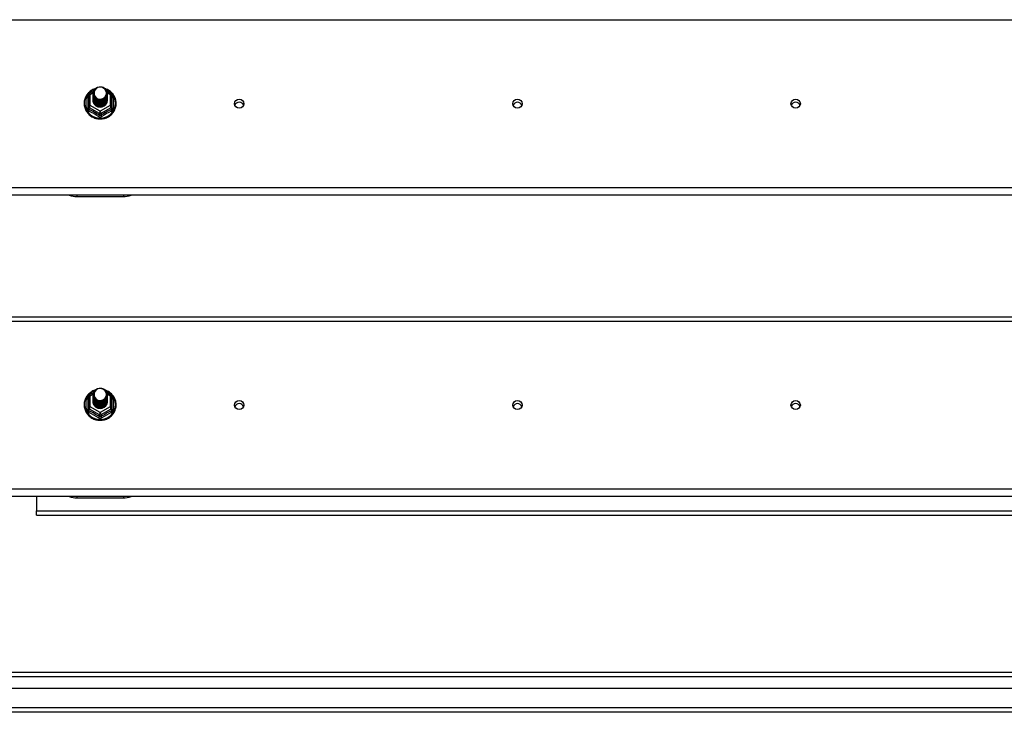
# Model space of a CAD drawing. Header units: inches. Extents: x 96 to 240, y 71 to 103.
# Tile 23 of 30: x 183 to 204, y 72 to 87. Entities that reach past the tile are written whole.
import ezdxf

# ---------------------------------------------------------------- set-up
doc = ezdxf.new("R2010")
doc.units = ezdxf.units.IN
doc.header["$MEASUREMENT"] = 0
doc.layers.add('Visible Edges(ANSI)', color=7, linetype='Continuous', lineweight=25)
doc.layers.add('Visible Tangent Edges(ANSI)', color=7, linetype='Continuous', lineweight=25)

msp = doc.modelspace()

# ---------------------------------------------------------------- linework, layer by layer
at = {"layer": 'Visible Edges(ANSI)'}
for p, q in [((184.374, 85.552), (184.464, 85.602)), ((184.749, 85.604), (184.841, 85.552)), ((184.354, 85.518), (184.354, 85.278)), ((184.454, 85.55), (184.454, 85.551)), ((184.454, 85.538), (184.454, 85.538)), ((184.454, 85.525), (184.454, 85.526)), ((184.454, 85.513), (184.454, 85.513)), ((184.454, 85.5), (184.454, 85.501)), ((184.454, 85.488), (184.454, 85.488)), ((184.454, 85.475), (184.454, 85.476)), ((184.454, 85.463), (184.454, 85.463)), ((184.454, 85.45), (184.454, 85.451)), ((184.454, 85.438), (184.454, 85.438)), ((184.454, 85.425), (184.454, 85.425)), ((184.454, 85.412), (184.454, 85.413)), ((184.761, 85.544), (184.761, 85.545)), ((184.761, 85.532), (184.761, 85.532)), ((184.761, 85.519), (184.761, 85.519)), ((184.761, 85.507), (184.761, 85.507)), ((184.761, 85.494), (184.761, 85.494)), ((184.761, 85.481), (184.761, 85.482)), ((184.761, 85.469), (184.761, 85.469)), ((184.761, 85.456), (184.761, 85.457)), ((184.761, 85.444), (184.761, 85.444)), ((184.761, 85.431), (184.761, 85.432)), ((184.761, 85.419), (184.761, 85.419)), ((184.862, 85.278), (184.862, 85.518)), ((184.354, 85.278), (184.354, 85.233)), ((184.589, 85.264), (184.588, 85.257)), ((184.862, 85.233), (184.862, 85.278)), ((238.608, 83.358), (168.974, 83.358)), ((184.108, 83.329), (185.108, 83.329)), ((168.974, 80.734), (238.608, 80.734)), ((184.354, 79.018), (184.354, 78.778)), ((184.374, 79.052), (184.464, 79.102)), ((184.454, 79.05), (184.454, 79.051)), ((184.454, 79.038), (184.454, 79.038)), ((184.454, 79.025), (184.454, 79.026)), ((184.454, 79.013), (184.454, 79.013)), ((184.454, 79), (184.454, 79.001)), ((184.749, 79.104), (184.841, 79.052)), ((184.761, 79.044), (184.761, 79.045)), ((184.761, 79.032), (184.761, 79.032)), ((184.761, 79.019), (184.761, 79.019)), ((184.761, 79.007), (184.761, 79.007)), ((184.761, 78.994), (184.761, 78.994)), ((184.862, 78.778), (184.862, 79.018)), ((184.454, 78.988), (184.454, 78.988)), ((184.454, 78.975), (184.454, 78.976)), ((184.454, 78.963), (184.454, 78.963)), ((184.454, 78.95), (184.454, 78.951)), ((184.454, 78.938), (184.454, 78.938)), ((184.454, 78.925), (184.454, 78.925)), ((184.454, 78.912), (184.454, 78.913)), ((184.761, 78.981), (184.761, 78.982)), ((184.761, 78.969), (184.761, 78.969)), ((184.761, 78.956), (184.761, 78.957)), ((184.761, 78.944), (184.761, 78.944)), ((184.761, 78.931), (184.761, 78.932)), ((184.761, 78.919), (184.761, 78.919)), ((184.354, 78.778), (184.354, 78.733)), ((184.589, 78.764), (184.588, 78.757)), ((184.862, 78.733), (184.862, 78.778)), ((238.608, 76.858), (168.974, 76.858)), ((183.233, 76.858), (183.233, 76.551)), ((184.108, 76.829), (185.108, 76.829)), ((183.233, 76.452), (183.233, 76.551)), ((183.233, 76.452), (233.983, 76.452)), ((169.005, 73.068), (239.211, 73.068)), ((239.399, 72.714), (168.816, 72.714)), ((240.009, 72.202), (168.974, 72.202))]:
    msp.add_line(p, q, dxfattribs=at)
at = {"layer": 'Visible Edges(ANSI)', "flags": 128}
for points in [[(184.496, 85.651), (184.474, 85.643), (184.452, 85.633), (184.432, 85.622), (184.412, 85.61), (184.393, 85.596), (184.375, 85.581), (184.358, 85.565), (184.342, 85.548), (184.328, 85.53), (184.315, 85.511), (184.303, 85.491), (184.292, 85.471), (184.284, 85.449), (184.276, 85.428), (184.27, 85.405), (184.266, 85.383), (184.264, 85.36), (184.263, 85.337), (184.263, 85.314), (184.265, 85.291), (184.269, 85.268), (184.275, 85.246), (184.282, 85.224), (184.29, 85.203), (184.3, 85.182), (184.312, 85.162), (184.325, 85.143), (184.339, 85.124), (184.354, 85.107), (184.371, 85.091), (184.389, 85.076), (184.407, 85.062), (184.427, 85.049), (184.448, 85.038), (184.469, 85.028), (184.491, 85.02), (184.513, 85.013), (184.536, 85.007), (184.559, 85.003), (184.583, 85.001), (184.606, 85), (184.63, 85), (184.653, 85.003), (184.677, 85.007), (184.7, 85.012), (184.722, 85.019), (184.744, 85.027), (184.765, 85.037), (184.786, 85.048), (184.806, 85.06), (184.825, 85.074), (184.842, 85.089), (184.859, 85.105), (184.875, 85.122), (184.889, 85.141), (184.902, 85.16), (184.914, 85.18), (184.924, 85.2), (184.933, 85.222), (184.94, 85.244), (184.946, 85.266), (184.95, 85.289), (184.952, 85.311), (184.953, 85.334)], [(184.475, 85.477), (184.459, 85.516), (184.454, 85.557), (184.462, 85.598), (184.482, 85.635), (184.512, 85.665), (184.55, 85.686), (184.592, 85.696), (184.636, 85.693), (184.677, 85.679), (184.713, 85.654), (184.74, 85.621), (184.757, 85.581), (184.761, 85.538), (184.753, 85.496), (184.733, 85.458), (184.703, 85.427), (184.666, 85.405), (184.623, 85.394), (184.579, 85.395), (184.538, 85.408), (184.502, 85.432), (184.475, 85.464), (184.459, 85.503), (184.454, 85.544)], [(184.492, 85.622), (184.491, 85.619), (184.489, 85.617), (184.488, 85.614), (184.487, 85.612), (184.486, 85.609), (184.485, 85.606), (184.484, 85.604), (184.483, 85.601), (184.482, 85.598), (184.482, 85.596), (184.481, 85.593), (184.48, 85.59), (184.48, 85.587), (184.479, 85.585), (184.479, 85.582), (184.479, 85.579), (184.478, 85.576), (184.478, 85.573), (184.478, 85.571), (184.478, 85.568), (184.478, 85.565), (184.478, 85.562), (184.478, 85.559), (184.478, 85.557)], [(184.494, 85.452), (184.516, 85.434), (184.543, 85.419), (184.571, 85.411), (184.601, 85.407), (184.631, 85.41), (184.66, 85.418), (184.686, 85.432), (184.71, 85.451), (184.728, 85.474), (184.742, 85.5), (184.75, 85.528), (184.752, 85.557), (184.747, 85.586), (184.736, 85.613), (184.72, 85.638), (184.699, 85.659), (184.674, 85.675), (184.645, 85.685), (184.616, 85.689), (184.586, 85.687), (184.557, 85.679), (184.531, 85.665), (184.509, 85.645), (184.492, 85.622)], [(184.953, 85.334), (184.952, 85.361), (184.949, 85.387), (184.943, 85.413), (184.936, 85.438), (184.927, 85.463), (184.915, 85.486), (184.902, 85.509), (184.887, 85.531), (184.87, 85.552), (184.852, 85.571), (184.832, 85.589), (184.811, 85.605), (184.788, 85.62), (184.765, 85.632), (184.74, 85.643), (184.715, 85.653)], [(184.454, 85.55), (184.454, 85.546), (184.454, 85.541), (184.455, 85.537), (184.455, 85.533), (184.456, 85.528), (184.457, 85.524), (184.458, 85.519), (184.459, 85.515), (184.46, 85.511), (184.461, 85.506), (184.463, 85.502), (184.464, 85.498), (184.466, 85.494), (184.468, 85.49), (184.47, 85.486), (184.472, 85.482), (184.474, 85.478), (184.477, 85.474), (184.479, 85.47), (184.482, 85.466), (184.485, 85.463), (184.488, 85.459), (184.491, 85.456), (184.494, 85.452)], [(184.454, 85.538), (184.455, 85.519), (184.459, 85.5), (184.466, 85.482), (184.475, 85.465), (184.486, 85.449), (184.499, 85.434), (184.514, 85.422), (184.531, 85.411), (184.549, 85.403), (184.568, 85.397), (184.588, 85.394), (184.608, 85.393), (184.628, 85.394), (184.647, 85.398), (184.666, 85.405), (184.684, 85.413), (184.701, 85.425), (184.716, 85.438), (184.729, 85.452), (184.741, 85.469), (184.75, 85.487), (184.756, 85.505), (184.76, 85.524), (184.761, 85.544)], [(184.761, 85.538), (184.761, 85.518), (184.757, 85.498), (184.751, 85.479), (184.743, 85.46), (184.732, 85.443), (184.718, 85.428), (184.703, 85.414), (184.686, 85.402), (184.668, 85.393), (184.648, 85.386), (184.628, 85.382), (184.608, 85.38), (184.587, 85.381), (184.567, 85.385), (184.547, 85.392), (184.529, 85.4), (184.512, 85.411), (184.497, 85.425), (184.484, 85.44), (184.473, 85.456), (184.464, 85.474), (184.458, 85.493), (184.455, 85.512), (184.454, 85.532)], [(184.454, 85.525), (184.455, 85.506), (184.459, 85.487), (184.466, 85.469), (184.475, 85.452), (184.486, 85.436), (184.499, 85.422), (184.514, 85.409), (184.531, 85.399), (184.549, 85.391), (184.568, 85.385), (184.588, 85.381), (184.608, 85.38), (184.628, 85.382), (184.647, 85.386), (184.666, 85.392), (184.684, 85.401), (184.701, 85.412), (184.716, 85.425), (184.729, 85.44), (184.741, 85.456), (184.75, 85.474), (184.756, 85.493), (184.76, 85.512), (184.761, 85.532)], [(184.761, 85.526), (184.761, 85.505), (184.757, 85.485), (184.751, 85.466), (184.743, 85.448), (184.732, 85.431), (184.718, 85.415), (184.703, 85.401), (184.686, 85.39), (184.668, 85.381), (184.648, 85.374), (184.628, 85.369), (184.608, 85.368), (184.587, 85.369), (184.567, 85.373), (184.547, 85.379), (184.529, 85.388), (184.512, 85.399), (184.497, 85.412), (184.484, 85.427), (184.473, 85.444), (184.464, 85.461), (184.458, 85.48), (184.455, 85.5), (184.454, 85.519)], [(184.454, 85.513), (184.455, 85.494), (184.459, 85.475), (184.466, 85.457), (184.475, 85.44), (184.486, 85.424), (184.499, 85.409), (184.514, 85.397), (184.531, 85.386), (184.549, 85.378), (184.568, 85.372), (184.588, 85.368), (184.608, 85.367), (184.628, 85.369), (184.647, 85.373), (184.666, 85.38), (184.684, 85.388), (184.701, 85.399), (184.716, 85.412), (184.729, 85.427), (184.741, 85.444), (184.75, 85.461), (184.756, 85.48), (184.76, 85.499), (184.761, 85.519)], [(184.761, 85.513), (184.761, 85.493), (184.757, 85.473), (184.751, 85.454), (184.743, 85.435), (184.732, 85.418), (184.718, 85.403), (184.703, 85.389), (184.686, 85.377), (184.668, 85.368), (184.648, 85.361), (184.628, 85.357), (184.608, 85.355), (184.587, 85.356), (184.567, 85.36), (184.547, 85.366), (184.529, 85.375), (184.512, 85.386), (184.497, 85.399), (184.484, 85.414), (184.473, 85.431), (184.464, 85.449), (184.458, 85.468), (184.455, 85.487), (184.454, 85.507)], [(184.454, 85.5), (184.455, 85.481), (184.459, 85.462), (184.466, 85.444), (184.475, 85.427), (184.486, 85.411), (184.499, 85.397), (184.514, 85.384), (184.531, 85.374), (184.549, 85.365), (184.568, 85.359), (184.588, 85.356), (184.608, 85.355), (184.628, 85.356), (184.647, 85.36), (184.666, 85.367), (184.684, 85.376), (184.701, 85.387), (184.716, 85.4), (184.729, 85.415), (184.741, 85.431), (184.75, 85.449), (184.756, 85.468), (184.76, 85.487), (184.761, 85.507)], [(184.761, 85.5), (184.761, 85.48), (184.757, 85.46), (184.751, 85.441), (184.743, 85.423), (184.732, 85.406), (184.718, 85.39), (184.703, 85.376), (184.686, 85.365), (184.668, 85.355), (184.648, 85.349), (184.628, 85.344), (184.608, 85.343), (184.587, 85.344), (184.567, 85.348), (184.547, 85.354), (184.529, 85.363), (184.512, 85.374), (184.497, 85.387), (184.484, 85.402), (184.473, 85.418), (184.464, 85.436), (184.458, 85.455), (184.455, 85.475), (184.454, 85.494)], [(184.454, 85.488), (184.455, 85.469), (184.459, 85.45), (184.466, 85.432), (184.475, 85.415), (184.486, 85.399), (184.499, 85.384), (184.514, 85.372), (184.531, 85.361), (184.549, 85.353), (184.568, 85.347), (184.588, 85.343), (184.608, 85.342), (184.628, 85.344), (184.647, 85.348), (184.666, 85.354), (184.684, 85.363), (184.701, 85.374), (184.716, 85.387), (184.729, 85.402), (184.741, 85.419), (184.75, 85.436), (184.756, 85.455), (184.76, 85.474), (184.761, 85.494)], [(184.761, 85.488), (184.761, 85.468), (184.757, 85.448), (184.751, 85.428), (184.743, 85.41), (184.732, 85.393), (184.718, 85.377), (184.703, 85.364), (184.686, 85.352), (184.668, 85.343), (184.648, 85.336), (184.628, 85.332), (184.608, 85.33), (184.587, 85.331), (184.567, 85.335), (184.547, 85.341), (184.529, 85.35), (184.512, 85.361), (184.497, 85.374), (184.484, 85.389), (184.473, 85.406), (184.464, 85.424), (184.458, 85.443), (184.455, 85.462), (184.454, 85.482)], [(184.454, 85.475), (184.455, 85.456), (184.459, 85.437), (184.466, 85.419), (184.475, 85.402), (184.486, 85.386), (184.499, 85.372), (184.514, 85.359), (184.531, 85.349), (184.549, 85.34), (184.568, 85.334), (184.588, 85.331), (184.608, 85.33), (184.628, 85.331), (184.647, 85.335), (184.666, 85.342), (184.684, 85.351), (184.701, 85.362), (184.716, 85.375), (184.729, 85.39), (184.741, 85.406), (184.75, 85.424), (184.756, 85.442), (184.76, 85.462), (184.761, 85.481)], [(184.761, 85.475), (184.761, 85.455), (184.757, 85.435), (184.751, 85.416), (184.743, 85.398), (184.732, 85.38), (184.718, 85.365), (184.703, 85.351), (184.686, 85.34), (184.668, 85.33), (184.648, 85.324), (184.628, 85.319), (184.608, 85.318), (184.587, 85.319), (184.567, 85.323), (184.547, 85.329), (184.529, 85.338), (184.512, 85.349), (184.497, 85.362), (184.484, 85.377), (184.473, 85.393), (184.464, 85.411), (184.458, 85.43), (184.455, 85.449), (184.454, 85.469)], [(184.454, 85.463), (184.455, 85.444), (184.459, 85.425), (184.466, 85.407), (184.475, 85.389), (184.486, 85.374), (184.499, 85.359), (184.514, 85.347), (184.531, 85.336), (184.549, 85.328), (184.568, 85.322), (184.588, 85.318), (184.608, 85.317), (184.628, 85.319), (184.647, 85.323), (184.666, 85.329), (184.684, 85.338), (184.701, 85.349), (184.716, 85.362), (184.729, 85.377), (184.741, 85.394), (184.75, 85.411), (184.756, 85.43), (184.76, 85.449), (184.761, 85.469)], [(184.761, 85.463), (184.761, 85.443), (184.757, 85.423), (184.751, 85.403), (184.743, 85.385), (184.732, 85.368), (184.718, 85.352), (184.703, 85.339), (184.686, 85.327), (184.668, 85.318), (184.648, 85.311), (184.628, 85.307), (184.608, 85.305), (184.587, 85.306), (184.567, 85.31), (184.547, 85.316), (184.529, 85.325), (184.512, 85.336), (184.497, 85.349), (184.484, 85.364), (184.473, 85.381), (184.464, 85.399), (184.458, 85.418), (184.455, 85.437), (184.454, 85.457)], [(184.454, 85.45), (184.455, 85.431), (184.459, 85.412), (184.466, 85.394), (184.475, 85.377), (184.486, 85.361), (184.499, 85.347), (184.514, 85.334), (184.531, 85.324), (184.549, 85.315), (184.568, 85.309), (184.588, 85.306), (184.608, 85.305), (184.628, 85.306), (184.647, 85.31), (184.666, 85.317), (184.684, 85.326), (184.701, 85.337), (184.716, 85.35), (184.729, 85.365), (184.741, 85.381), (184.75, 85.399), (184.756, 85.417), (184.76, 85.437), (184.761, 85.456)], [(184.761, 85.45), (184.761, 85.43), (184.757, 85.41), (184.751, 85.391), (184.743, 85.372), (184.732, 85.355), (184.718, 85.34), (184.703, 85.326), (184.686, 85.315), (184.668, 85.305), (184.648, 85.298), (184.628, 85.294), (184.608, 85.293), (184.587, 85.294), (184.567, 85.297), (184.547, 85.304), (184.529, 85.313), (184.512, 85.324), (184.497, 85.337), (184.484, 85.352), (184.473, 85.368), (184.464, 85.386), (184.458, 85.405), (184.455, 85.424), (184.454, 85.444)], [(184.454, 85.438), (184.455, 85.418), (184.459, 85.4), (184.466, 85.382), (184.475, 85.364), (184.486, 85.348), (184.499, 85.334), (184.514, 85.322), (184.531, 85.311), (184.549, 85.303), (184.568, 85.297), (184.588, 85.293), (184.608, 85.292), (184.628, 85.294), (184.647, 85.298), (184.666, 85.304), (184.684, 85.313), (184.701, 85.324), (184.716, 85.337), (184.729, 85.352), (184.741, 85.369), (184.75, 85.386), (184.756, 85.405), (184.76, 85.424), (184.761, 85.444)], [(184.761, 85.438), (184.761, 85.418), (184.757, 85.398), (184.751, 85.378), (184.743, 85.36), (184.732, 85.343), (184.718, 85.327), (184.703, 85.314), (184.686, 85.302), (184.668, 85.293), (184.648, 85.286), (184.628, 85.282), (184.608, 85.28), (184.587, 85.281), (184.567, 85.285), (184.547, 85.291), (184.529, 85.3), (184.512, 85.311), (184.497, 85.324), (184.484, 85.339), (184.473, 85.356), (184.464, 85.374), (184.458, 85.392), (184.455, 85.412), (184.454, 85.431)], [(184.454, 85.425), (184.455, 85.406), (184.459, 85.387), (184.466, 85.369), (184.475, 85.352), (184.486, 85.336), (184.499, 85.322), (184.514, 85.309), (184.531, 85.299), (184.549, 85.29), (184.568, 85.284), (184.588, 85.281), (184.608, 85.28), (184.628, 85.281), (184.647, 85.285), (184.666, 85.292), (184.684, 85.301), (184.701, 85.312), (184.716, 85.325), (184.729, 85.34), (184.741, 85.356), (184.75, 85.374), (184.756, 85.392), (184.76, 85.412), (184.761, 85.431)], [(184.761, 85.425), (184.761, 85.405), (184.757, 85.385), (184.751, 85.366), (184.743, 85.347), (184.732, 85.33), (184.718, 85.315), (184.703, 85.301), (184.686, 85.289), (184.668, 85.28), (184.648, 85.273), (184.628, 85.269), (184.608, 85.268), (184.587, 85.269), (184.567, 85.272), (184.547, 85.279), (184.529, 85.287), (184.512, 85.298), (184.497, 85.312), (184.484, 85.327), (184.473, 85.343), (184.464, 85.361), (184.458, 85.38), (184.455, 85.399), (184.454, 85.419)], [(184.454, 85.412), (184.455, 85.393), (184.459, 85.375), (184.466, 85.356), (184.475, 85.339), (184.486, 85.323), (184.499, 85.309), (184.514, 85.297), (184.531, 85.286), (184.549, 85.278), (184.568, 85.272), (184.588, 85.268), (184.608, 85.267), (184.628, 85.269), (184.647, 85.273), (184.666, 85.279), (184.684, 85.288), (184.701, 85.299), (184.716, 85.312), (184.729, 85.327), (184.741, 85.343), (184.75, 85.361), (184.756, 85.38), (184.76, 85.399), (184.761, 85.419)], [(184.588, 85.257), (184.58, 85.258), (184.572, 85.26), (184.564, 85.262), (184.556, 85.265), (184.548, 85.268), (184.54, 85.271), (184.533, 85.275), (184.526, 85.279), (184.519, 85.284), (184.512, 85.288), (184.506, 85.294), (184.5, 85.299), (184.494, 85.305), (184.489, 85.311), (184.484, 85.318), (184.479, 85.324), (184.475, 85.331), (184.471, 85.338), (184.468, 85.346), (184.465, 85.353), (184.462, 85.361), (184.46, 85.368), (184.458, 85.376), (184.457, 85.384)], [(184.492, 85.491), (184.491, 85.491), (184.491, 85.49), (184.49, 85.49), (184.489, 85.489), (184.489, 85.488), (184.488, 85.488), (184.487, 85.487), (184.486, 85.487), (184.486, 85.486), (184.485, 85.485), (184.484, 85.485), (184.484, 85.484), (184.483, 85.484), (184.482, 85.483), (184.481, 85.482), (184.481, 85.482), (184.48, 85.481), (184.479, 85.481), (184.479, 85.48), (184.478, 85.479), (184.477, 85.479), (184.476, 85.478), (184.476, 85.478), (184.475, 85.477)], [(184.478, 85.557), (184.478, 85.554), (184.478, 85.551), (184.478, 85.548), (184.478, 85.545), (184.478, 85.543), (184.478, 85.54), (184.478, 85.537), (184.479, 85.534), (184.479, 85.531), (184.479, 85.529), (184.48, 85.526), (184.481, 85.523), (184.481, 85.52), (184.482, 85.518), (184.483, 85.515), (184.483, 85.512), (184.484, 85.51), (184.485, 85.507), (184.486, 85.504), (184.487, 85.502), (184.488, 85.499), (184.49, 85.497), (184.491, 85.494), (184.492, 85.491)], [(184.761, 85.413), (184.761, 85.413), (184.761, 85.412), (184.761, 85.412), (184.761, 85.412), (184.761, 85.412), (184.761, 85.412), (184.761, 85.412), (184.761, 85.412), (184.761, 85.412), (184.761, 85.412), (184.761, 85.412), (184.761, 85.412), (184.761, 85.411), (184.761, 85.411), (184.761, 85.411), (184.761, 85.411), (184.761, 85.411), (184.761, 85.411), (184.761, 85.411), (184.761, 85.411), (184.761, 85.411), (184.761, 85.411), (184.761, 85.411), (184.761, 85.41)], [(184.496, 79.151), (184.474, 79.143), (184.452, 79.133), (184.432, 79.122), (184.412, 79.11), (184.393, 79.096), (184.375, 79.081), (184.358, 79.065), (184.342, 79.048), (184.328, 79.03), (184.315, 79.011), (184.303, 78.991), (184.292, 78.971), (184.284, 78.949), (184.276, 78.928), (184.27, 78.905), (184.266, 78.883), (184.264, 78.86), (184.263, 78.837), (184.263, 78.814), (184.265, 78.791), (184.269, 78.768), (184.275, 78.746), (184.282, 78.724), (184.29, 78.703), (184.3, 78.682), (184.312, 78.662), (184.325, 78.643), (184.339, 78.624), (184.354, 78.607), (184.371, 78.591), (184.389, 78.576), (184.407, 78.562), (184.427, 78.549), (184.448, 78.538), (184.469, 78.528), (184.491, 78.52), (184.513, 78.513), (184.536, 78.507), (184.559, 78.503), (184.583, 78.501), (184.606, 78.5), (184.63, 78.5), (184.653, 78.503), (184.677, 78.507), (184.7, 78.512), (184.722, 78.519), (184.744, 78.527), (184.765, 78.537), (184.786, 78.548), (184.806, 78.56), (184.825, 78.574), (184.842, 78.589), (184.859, 78.605), (184.875, 78.622), (184.889, 78.641), (184.902, 78.66), (184.914, 78.68), (184.924, 78.7), (184.933, 78.722), (184.94, 78.744), (184.946, 78.766), (184.95, 78.789), (184.952, 78.811), (184.953, 78.834)], [(184.475, 78.977), (184.459, 79.016), (184.454, 79.057), (184.462, 79.098), (184.482, 79.135), (184.512, 79.165), (184.55, 79.186), (184.592, 79.196), (184.636, 79.193), (184.677, 79.179), (184.713, 79.154), (184.74, 79.121), (184.757, 79.081), (184.761, 79.038), (184.753, 78.996), (184.733, 78.958), (184.703, 78.927), (184.666, 78.905), (184.623, 78.894), (184.579, 78.895), (184.538, 78.908), (184.502, 78.932), (184.475, 78.964), (184.459, 79.003), (184.454, 79.044)], [(184.454, 79.05), (184.454, 79.046), (184.454, 79.041), (184.455, 79.037), (184.455, 79.033), (184.456, 79.028), (184.457, 79.024), (184.458, 79.019), (184.459, 79.015), (184.46, 79.011), (184.461, 79.006), (184.463, 79.002), (184.464, 78.998), (184.466, 78.994), (184.468, 78.99), (184.47, 78.986), (184.472, 78.982), (184.474, 78.978), (184.477, 78.974), (184.479, 78.97), (184.482, 78.966), (184.485, 78.963), (184.488, 78.959), (184.491, 78.956), (184.494, 78.952)], [(184.454, 79.038), (184.455, 79.019), (184.459, 79), (184.466, 78.982), (184.475, 78.965), (184.486, 78.949), (184.499, 78.934), (184.514, 78.922), (184.531, 78.911), (184.549, 78.903), (184.568, 78.897), (184.588, 78.894), (184.608, 78.893), (184.628, 78.894), (184.647, 78.898), (184.666, 78.905), (184.684, 78.913), (184.701, 78.925), (184.716, 78.938), (184.729, 78.952), (184.741, 78.969), (184.75, 78.987), (184.756, 79.005), (184.76, 79.024), (184.761, 79.044)], [(184.761, 79.038), (184.761, 79.018), (184.757, 78.998), (184.751, 78.979), (184.743, 78.96), (184.732, 78.943), (184.718, 78.928), (184.703, 78.914), (184.686, 78.902), (184.668, 78.893), (184.648, 78.886), (184.628, 78.882), (184.608, 78.88), (184.587, 78.881), (184.567, 78.885), (184.547, 78.892), (184.529, 78.9), (184.512, 78.911), (184.497, 78.925), (184.484, 78.94), (184.473, 78.956), (184.464, 78.974), (184.458, 78.993), (184.455, 79.012), (184.454, 79.032)], [(184.454, 79.025), (184.455, 79.006), (184.459, 78.987), (184.466, 78.969), (184.475, 78.952), (184.486, 78.936), (184.499, 78.922), (184.514, 78.909), (184.531, 78.899), (184.549, 78.891), (184.568, 78.885), (184.588, 78.881), (184.608, 78.88), (184.628, 78.882), (184.647, 78.886), (184.666, 78.892), (184.684, 78.901), (184.701, 78.912), (184.716, 78.925), (184.729, 78.94), (184.741, 78.956), (184.75, 78.974), (184.756, 78.993), (184.76, 79.012), (184.761, 79.032)], [(184.761, 79.026), (184.761, 79.005), (184.757, 78.985), (184.751, 78.966), (184.743, 78.948), (184.732, 78.931), (184.718, 78.915), (184.703, 78.901), (184.686, 78.89), (184.668, 78.881), (184.648, 78.874), (184.628, 78.869), (184.608, 78.868), (184.587, 78.869), (184.567, 78.873), (184.547, 78.879), (184.529, 78.888), (184.512, 78.899), (184.497, 78.912), (184.484, 78.927), (184.473, 78.944), (184.464, 78.961), (184.458, 78.98), (184.455, 79), (184.454, 79.019)], [(184.454, 79.013), (184.455, 78.994), (184.459, 78.975), (184.466, 78.957), (184.475, 78.94), (184.486, 78.924), (184.499, 78.909), (184.514, 78.897), (184.531, 78.886), (184.549, 78.878), (184.568, 78.872), (184.588, 78.868), (184.608, 78.867), (184.628, 78.869), (184.647, 78.873), (184.666, 78.88), (184.684, 78.888), (184.701, 78.899), (184.716, 78.912), (184.729, 78.927), (184.741, 78.944), (184.75, 78.961), (184.756, 78.98), (184.76, 78.999), (184.761, 79.019)], [(184.761, 79.013), (184.761, 78.993), (184.757, 78.973), (184.751, 78.954), (184.743, 78.935), (184.732, 78.918), (184.718, 78.903), (184.703, 78.889), (184.686, 78.877), (184.668, 78.868), (184.648, 78.861), (184.628, 78.857), (184.608, 78.855), (184.587, 78.856), (184.567, 78.86), (184.547, 78.866), (184.529, 78.875), (184.512, 78.886), (184.497, 78.899), (184.484, 78.914), (184.473, 78.931), (184.464, 78.949), (184.458, 78.968), (184.455, 78.987), (184.454, 79.007)], [(184.454, 79), (184.455, 78.981), (184.459, 78.962), (184.466, 78.944), (184.475, 78.927), (184.486, 78.911), (184.499, 78.897), (184.514, 78.884), (184.531, 78.874), (184.549, 78.865), (184.568, 78.859), (184.588, 78.856), (184.608, 78.855), (184.628, 78.856), (184.647, 78.86), (184.666, 78.867), (184.684, 78.876), (184.701, 78.887), (184.716, 78.9), (184.729, 78.915), (184.741, 78.931), (184.75, 78.949), (184.756, 78.968), (184.76, 78.987), (184.761, 79.007)], [(184.761, 79), (184.761, 78.98), (184.757, 78.96), (184.751, 78.941), (184.743, 78.923), (184.732, 78.906), (184.718, 78.89), (184.703, 78.876), (184.686, 78.865), (184.668, 78.855), (184.648, 78.849), (184.628, 78.844), (184.608, 78.843), (184.587, 78.844), (184.567, 78.848), (184.547, 78.854), (184.529, 78.863), (184.512, 78.874), (184.497, 78.887), (184.484, 78.902), (184.473, 78.918), (184.464, 78.936), (184.458, 78.955), (184.455, 78.975), (184.454, 78.994)], [(184.492, 79.122), (184.491, 79.119), (184.489, 79.117), (184.488, 79.114), (184.487, 79.112), (184.486, 79.109), (184.485, 79.106), (184.484, 79.104), (184.483, 79.101), (184.482, 79.098), (184.482, 79.096), (184.481, 79.093), (184.48, 79.09), (184.48, 79.087), (184.479, 79.085), (184.479, 79.082), (184.479, 79.079), (184.478, 79.076), (184.478, 79.073), (184.478, 79.071), (184.478, 79.068), (184.478, 79.065), (184.478, 79.062), (184.478, 79.059), (184.478, 79.057)], [(184.478, 79.057), (184.478, 79.054), (184.478, 79.051), (184.478, 79.048), (184.478, 79.045), (184.478, 79.043), (184.478, 79.04), (184.478, 79.037), (184.479, 79.034), (184.479, 79.031), (184.479, 79.029), (184.48, 79.026), (184.481, 79.023), (184.481, 79.02), (184.482, 79.018), (184.483, 79.015), (184.483, 79.012), (184.484, 79.01), (184.485, 79.007), (184.486, 79.004), (184.487, 79.002), (184.488, 78.999), (184.49, 78.997), (184.491, 78.994), (184.492, 78.991)], [(184.494, 78.952), (184.516, 78.934), (184.543, 78.919), (184.571, 78.911), (184.601, 78.907), (184.631, 78.91), (184.66, 78.918), (184.686, 78.932), (184.71, 78.951), (184.728, 78.974), (184.742, 79), (184.75, 79.028), (184.752, 79.057), (184.747, 79.086), (184.736, 79.113), (184.72, 79.138), (184.699, 79.159), (184.674, 79.175), (184.645, 79.185), (184.616, 79.189), (184.586, 79.187), (184.557, 79.179), (184.531, 79.165), (184.509, 79.145), (184.492, 79.122)], [(184.953, 78.834), (184.952, 78.861), (184.949, 78.887), (184.943, 78.913), (184.936, 78.938), (184.927, 78.963), (184.915, 78.986), (184.902, 79.009), (184.887, 79.031), (184.87, 79.052), (184.852, 79.071), (184.832, 79.089), (184.811, 79.105), (184.788, 79.12), (184.765, 79.132), (184.74, 79.143), (184.715, 79.153)], [(184.454, 78.988), (184.455, 78.969), (184.459, 78.95), (184.466, 78.932), (184.475, 78.915), (184.486, 78.899), (184.499, 78.884), (184.514, 78.872), (184.531, 78.861), (184.549, 78.853), (184.568, 78.847), (184.588, 78.843), (184.608, 78.842), (184.628, 78.844), (184.647, 78.848), (184.666, 78.854), (184.684, 78.863), (184.701, 78.874), (184.716, 78.887), (184.729, 78.902), (184.741, 78.919), (184.75, 78.936), (184.756, 78.955), (184.76, 78.974), (184.761, 78.994)], [(184.761, 78.988), (184.761, 78.968), (184.757, 78.948), (184.751, 78.928), (184.743, 78.91), (184.732, 78.893), (184.718, 78.877), (184.703, 78.864), (184.686, 78.852), (184.668, 78.843), (184.648, 78.836), (184.628, 78.832), (184.608, 78.83), (184.587, 78.831), (184.567, 78.835), (184.547, 78.841), (184.529, 78.85), (184.512, 78.861), (184.497, 78.874), (184.484, 78.889), (184.473, 78.906), (184.464, 78.924), (184.458, 78.943), (184.455, 78.962), (184.454, 78.982)], [(184.454, 78.975), (184.455, 78.956), (184.459, 78.937), (184.466, 78.919), (184.475, 78.902), (184.486, 78.886), (184.499, 78.872), (184.514, 78.859), (184.531, 78.849), (184.549, 78.84), (184.568, 78.834), (184.588, 78.831), (184.608, 78.83), (184.628, 78.831), (184.647, 78.835), (184.666, 78.842), (184.684, 78.851), (184.701, 78.862), (184.716, 78.875), (184.729, 78.89), (184.741, 78.906), (184.75, 78.924), (184.756, 78.942), (184.76, 78.962), (184.761, 78.981)], [(184.761, 78.975), (184.761, 78.955), (184.757, 78.935), (184.751, 78.916), (184.743, 78.898), (184.732, 78.88), (184.718, 78.865), (184.703, 78.851), (184.686, 78.84), (184.668, 78.83), (184.648, 78.824), (184.628, 78.819), (184.608, 78.818), (184.587, 78.819), (184.567, 78.823), (184.547, 78.829), (184.529, 78.838), (184.512, 78.849), (184.497, 78.862), (184.484, 78.877), (184.473, 78.893), (184.464, 78.911), (184.458, 78.93), (184.455, 78.949), (184.454, 78.969)], [(184.454, 78.963), (184.455, 78.944), (184.459, 78.925), (184.466, 78.907), (184.475, 78.889), (184.486, 78.874), (184.499, 78.859), (184.514, 78.847), (184.531, 78.836), (184.549, 78.828), (184.568, 78.822), (184.588, 78.818), (184.608, 78.817), (184.628, 78.819), (184.647, 78.823), (184.666, 78.829), (184.684, 78.838), (184.701, 78.849), (184.716, 78.862), (184.729, 78.877), (184.741, 78.894), (184.75, 78.911), (184.756, 78.93), (184.76, 78.949), (184.761, 78.969)], [(184.761, 78.963), (184.761, 78.943), (184.757, 78.923), (184.751, 78.903), (184.743, 78.885), (184.732, 78.868), (184.718, 78.852), (184.703, 78.839), (184.686, 78.827), (184.668, 78.818), (184.648, 78.811), (184.628, 78.807), (184.608, 78.805), (184.587, 78.806), (184.567, 78.81), (184.547, 78.816), (184.529, 78.825), (184.512, 78.836), (184.497, 78.849), (184.484, 78.864), (184.473, 78.881), (184.464, 78.899), (184.458, 78.918), (184.455, 78.937), (184.454, 78.957)], [(184.454, 78.95), (184.455, 78.931), (184.459, 78.912), (184.466, 78.894), (184.475, 78.877), (184.486, 78.861), (184.499, 78.847), (184.514, 78.834), (184.531, 78.824), (184.549, 78.815), (184.568, 78.809), (184.588, 78.806), (184.608, 78.805), (184.628, 78.806), (184.647, 78.81), (184.666, 78.817), (184.684, 78.826), (184.701, 78.837), (184.716, 78.85), (184.729, 78.865), (184.741, 78.881), (184.75, 78.899), (184.756, 78.917), (184.76, 78.937), (184.761, 78.956)], [(184.761, 78.95), (184.761, 78.93), (184.757, 78.91), (184.751, 78.891), (184.743, 78.872), (184.732, 78.855), (184.718, 78.84), (184.703, 78.826), (184.686, 78.815), (184.668, 78.805), (184.648, 78.798), (184.628, 78.794), (184.608, 78.793), (184.587, 78.794), (184.567, 78.797), (184.547, 78.804), (184.529, 78.813), (184.512, 78.824), (184.497, 78.837), (184.484, 78.852), (184.473, 78.868), (184.464, 78.886), (184.458, 78.905), (184.455, 78.924), (184.454, 78.944)], [(184.454, 78.938), (184.455, 78.918), (184.459, 78.9), (184.466, 78.882), (184.475, 78.864), (184.486, 78.848), (184.499, 78.834), (184.514, 78.822), (184.531, 78.811), (184.549, 78.803), (184.568, 78.797), (184.588, 78.793), (184.608, 78.792), (184.628, 78.794), (184.647, 78.798), (184.666, 78.804), (184.684, 78.813), (184.701, 78.824), (184.716, 78.837), (184.729, 78.852), (184.741, 78.869), (184.75, 78.886), (184.756, 78.905), (184.76, 78.924), (184.761, 78.944)], [(184.761, 78.938), (184.761, 78.918), (184.757, 78.898), (184.751, 78.878), (184.743, 78.86), (184.732, 78.843), (184.718, 78.827), (184.703, 78.814), (184.686, 78.802), (184.668, 78.793), (184.648, 78.786), (184.628, 78.782), (184.608, 78.78), (184.587, 78.781), (184.567, 78.785), (184.547, 78.791), (184.529, 78.8), (184.512, 78.811), (184.497, 78.824), (184.484, 78.839), (184.473, 78.856), (184.464, 78.874), (184.458, 78.892), (184.455, 78.912), (184.454, 78.931)], [(184.454, 78.925), (184.455, 78.906), (184.459, 78.887), (184.466, 78.869), (184.475, 78.852), (184.486, 78.836), (184.499, 78.822), (184.514, 78.809), (184.531, 78.799), (184.549, 78.79), (184.568, 78.784), (184.588, 78.781), (184.608, 78.78), (184.628, 78.781), (184.647, 78.785), (184.666, 78.792), (184.684, 78.801), (184.701, 78.812), (184.716, 78.825), (184.729, 78.84), (184.741, 78.856), (184.75, 78.874), (184.756, 78.892), (184.76, 78.912), (184.761, 78.931)], [(184.761, 78.925), (184.761, 78.905), (184.757, 78.885), (184.751, 78.866), (184.743, 78.847), (184.732, 78.83), (184.718, 78.815), (184.703, 78.801), (184.686, 78.789), (184.668, 78.78), (184.648, 78.773), (184.628, 78.769), (184.608, 78.768), (184.587, 78.769), (184.567, 78.772), (184.547, 78.779), (184.529, 78.787), (184.512, 78.798), (184.497, 78.812), (184.484, 78.827), (184.473, 78.843), (184.464, 78.861), (184.458, 78.88), (184.455, 78.899), (184.454, 78.919)], [(184.454, 78.912), (184.455, 78.893), (184.459, 78.875), (184.466, 78.856), (184.475, 78.839), (184.486, 78.823), (184.499, 78.809), (184.514, 78.797), (184.531, 78.786), (184.549, 78.778), (184.568, 78.772), (184.588, 78.768), (184.608, 78.767), (184.628, 78.769), (184.647, 78.773), (184.666, 78.779), (184.684, 78.788), (184.701, 78.799), (184.716, 78.812), (184.729, 78.827), (184.741, 78.843), (184.75, 78.861), (184.756, 78.88), (184.76, 78.899), (184.761, 78.919)], [(184.588, 78.757), (184.58, 78.758), (184.572, 78.76), (184.564, 78.762), (184.556, 78.765), (184.548, 78.768), (184.54, 78.771), (184.533, 78.775), (184.526, 78.779), (184.519, 78.784), (184.512, 78.788), (184.506, 78.794), (184.5, 78.799), (184.494, 78.805), (184.489, 78.811), (184.484, 78.818), (184.479, 78.824), (184.475, 78.831), (184.471, 78.838), (184.468, 78.846), (184.465, 78.853), (184.462, 78.861), (184.46, 78.868), (184.458, 78.876), (184.457, 78.884)], [(184.492, 78.991), (184.491, 78.991), (184.491, 78.99), (184.49, 78.99), (184.489, 78.989), (184.489, 78.988), (184.488, 78.988), (184.487, 78.987), (184.486, 78.987), (184.486, 78.986), (184.485, 78.985), (184.484, 78.985), (184.484, 78.984), (184.483, 78.984), (184.482, 78.983), (184.481, 78.982), (184.481, 78.982), (184.48, 78.981), (184.479, 78.981), (184.479, 78.98), (184.478, 78.979), (184.477, 78.979), (184.476, 78.978), (184.476, 78.978), (184.475, 78.977)], [(184.761, 78.913), (184.761, 78.913), (184.761, 78.912), (184.761, 78.912), (184.761, 78.912), (184.761, 78.912), (184.761, 78.912), (184.761, 78.912), (184.761, 78.912), (184.761, 78.912), (184.761, 78.912), (184.761, 78.912), (184.761, 78.912), (184.761, 78.911), (184.761, 78.911), (184.761, 78.911), (184.761, 78.911), (184.761, 78.911), (184.761, 78.911), (184.761, 78.911), (184.761, 78.911), (184.761, 78.911), (184.761, 78.911), (184.761, 78.911), (184.761, 78.91)]]:
    msp.add_lwpolyline(points, dxfattribs=at)
at = {"layer": 'Visible Edges(ANSI)'}
for centre, radius, start, end in [((184.393, 85.518), 0.0394, 119.1745, 180), ((184.822, 85.518), 0.0394, 0, 60.8255), ((184.108, 83.829), 0.5, 250.4702, 270), ((185.108, 83.829), 0.5, 270, 289.5298), ((184.393, 79.018), 0.0394, 119.1745, 180), ((184.822, 79.018), 0.0394, 0, 60.8255), ((184.108, 77.329), 0.5, 250.4702, 270), ((185.108, 77.329), 0.5, 270, 289.5298)]:
    msp.add_arc(centre, radius, start, end, dxfattribs=at)
for centre, major_axis, start_param, end_param in [((184.608, 85.557), (0.134, 0), 3.671471, 8.899926), ((184.608, 85.408), (-0.158, 0), 6.031816, 9.674875), ((184.608, 85.552), (0.154, 0), 3.669461, 3.875388), ((187.608, 85.264), (0.101, 0), 0.333879, 2.807714), ((193.608, 85.264), (0.1, 0), 0.333879, 2.807714), ((199.608, 85.264), (0.1, 0), 0.333879, 2.807714), ((184.608, 79.057), (0.134, 0), 3.671471, 8.899926), ((184.608, 78.908), (-0.158, 0), 6.031816, 9.674875), ((184.608, 79.052), (0.154, 0), 3.669461, 3.875388), ((187.608, 78.764), (0.1, 0), 0.333879, 2.807714), ((193.608, 78.764), (0.1, 0), 0.333879, 2.807714), ((199.608, 78.764), (0.1, 0), 0.333879, 2.807714)]:
    msp.add_ellipse(centre, major_axis=major_axis, ratio=0.966998, start_param=start_param, end_param=end_param, dxfattribs=at)
for centre in [(187.608, 85.328), (193.608, 85.328), (199.608, 85.328), (187.608, 78.828), (193.608, 78.828), (199.608, 78.828)]:
    msp.add_ellipse(centre, major_axis=(-0.101, 0), ratio=0.966998, dxfattribs=at)
at = {"layer": 'Visible Tangent Edges(ANSI)'}
for p, q in [((168.974, 87.141), (238.608, 87.141)), ((184.329, 85.23), (184.329, 85.458)), ((184.393, 85.528), (184.455, 85.562)), ((184.393, 85.288), (184.393, 85.528)), ((184.76, 85.562), (184.822, 85.528)), ((184.822, 85.528), (184.822, 85.288)), ((184.886, 85.458), (184.886, 85.23)), ((184.373, 85.245), (184.588, 85.125)), ((184.373, 85.2), (184.373, 85.245)), ((184.608, 85.168), (184.393, 85.288)), ((184.822, 85.288), (184.608, 85.168)), ((184.627, 85.125), (184.842, 85.245)), ((184.842, 85.245), (184.842, 85.2)), ((184.588, 85.125), (184.588, 85.081)), ((184.627, 85.081), (184.627, 85.125)), ((238.608, 83.515), (168.974, 83.515)), ((184.108, 83.358), (184.108, 83.329)), ((185.108, 83.358), (185.108, 83.329)), ((168.974, 80.641), (238.608, 80.641)), ((184.393, 79.028), (184.455, 79.062)), ((184.393, 78.788), (184.393, 79.028)), ((184.76, 79.062), (184.822, 79.028)), ((184.822, 79.028), (184.822, 78.788)), ((184.329, 78.73), (184.329, 78.958)), ((184.608, 78.668), (184.393, 78.788)), ((184.822, 78.788), (184.608, 78.668)), ((184.886, 78.958), (184.886, 78.73)), ((184.373, 78.745), (184.588, 78.625)), ((184.373, 78.7), (184.373, 78.745)), ((184.588, 78.625), (184.588, 78.581)), ((184.627, 78.625), (184.842, 78.745)), ((184.627, 78.581), (184.627, 78.625)), ((184.842, 78.745), (184.842, 78.7)), ((238.608, 77.015), (168.974, 77.015)), ((184.108, 76.858), (184.108, 76.829)), ((185.108, 76.858), (185.108, 76.829)), ((183.233, 76.551), (233.983, 76.551)), ((239.341, 72.969), (168.875, 72.969)), ((240.009, 72.301), (168.207, 72.301))]:
    msp.add_line(p, q, dxfattribs=at)
at = {"layer": 'Visible Tangent Edges(ANSI)', "flags": 128}
for points in [[(184.354, 85.51), (184.352, 85.508), (184.35, 85.507), (184.348, 85.505), (184.347, 85.503), (184.345, 85.501), (184.343, 85.499), (184.342, 85.497), (184.341, 85.495), (184.339, 85.492), (184.338, 85.49), (184.337, 85.488), (184.336, 85.486), (184.335, 85.483), (184.334, 85.481), (184.333, 85.479), (184.332, 85.476), (184.332, 85.474), (184.331, 85.472), (184.331, 85.469), (184.33, 85.467), (184.33, 85.465), (184.33, 85.462), (184.33, 85.46), (184.329, 85.458)], [(184.886, 85.458), (184.886, 85.46), (184.886, 85.462), (184.885, 85.465), (184.885, 85.467), (184.885, 85.469), (184.884, 85.472), (184.884, 85.474), (184.883, 85.476), (184.882, 85.479), (184.881, 85.481), (184.881, 85.483), (184.88, 85.486), (184.878, 85.488), (184.877, 85.49), (184.876, 85.492), (184.875, 85.495), (184.873, 85.497), (184.872, 85.499), (184.87, 85.501), (184.869, 85.503), (184.867, 85.505), (184.865, 85.507), (184.863, 85.508), (184.862, 85.51)], [(184.329, 85.23), (184.33, 85.227), (184.33, 85.224), (184.33, 85.221), (184.331, 85.217), (184.331, 85.214), (184.332, 85.211), (184.333, 85.208), (184.334, 85.205), (184.335, 85.202), (184.336, 85.199), (184.338, 85.196), (184.34, 85.193), (184.341, 85.191), (184.343, 85.188), (184.345, 85.185), (184.347, 85.183), (184.349, 85.181), (184.351, 85.179), (184.354, 85.176), (184.356, 85.174), (184.359, 85.173), (184.361, 85.171), (184.364, 85.169), (184.367, 85.168)], [(184.373, 85.2), (184.372, 85.201), (184.371, 85.202), (184.369, 85.203), (184.368, 85.204), (184.367, 85.205), (184.365, 85.206), (184.364, 85.207), (184.363, 85.208), (184.362, 85.209), (184.361, 85.21), (184.36, 85.212), (184.359, 85.213), (184.358, 85.215), (184.357, 85.216), (184.357, 85.218), (184.356, 85.219), (184.356, 85.221), (184.355, 85.223), (184.355, 85.224), (184.354, 85.226), (184.354, 85.228), (184.354, 85.23), (184.354, 85.231), (184.354, 85.233)], [(184.862, 85.233), (184.862, 85.231), (184.861, 85.23), (184.861, 85.228), (184.861, 85.226), (184.861, 85.224), (184.86, 85.223), (184.86, 85.221), (184.859, 85.219), (184.859, 85.218), (184.858, 85.216), (184.857, 85.215), (184.856, 85.213), (184.855, 85.212), (184.854, 85.21), (184.853, 85.209), (184.852, 85.208), (184.851, 85.207), (184.85, 85.206), (184.849, 85.205), (184.847, 85.204), (184.846, 85.203), (184.845, 85.202), (184.843, 85.201), (184.842, 85.2)], [(184.848, 85.168), (184.851, 85.169), (184.854, 85.171), (184.857, 85.173), (184.859, 85.174), (184.862, 85.176), (184.864, 85.179), (184.866, 85.181), (184.868, 85.183), (184.87, 85.185), (184.872, 85.188), (184.874, 85.191), (184.876, 85.193), (184.877, 85.196), (184.879, 85.199), (184.88, 85.202), (184.881, 85.205), (184.882, 85.208), (184.883, 85.211), (184.884, 85.214), (184.885, 85.217), (184.885, 85.221), (184.886, 85.224), (184.886, 85.227), (184.886, 85.23)], [(184.57, 85.054), (184.573, 85.053), (184.576, 85.051), (184.579, 85.05), (184.582, 85.048), (184.585, 85.047), (184.588, 85.046), (184.591, 85.045), (184.595, 85.045), (184.598, 85.044), (184.601, 85.044), (184.604, 85.044), (184.608, 85.044), (184.611, 85.044), (184.614, 85.044), (184.617, 85.044), (184.621, 85.045), (184.624, 85.046), (184.627, 85.046), (184.63, 85.047), (184.633, 85.048), (184.636, 85.05), (184.639, 85.051), (184.642, 85.053), (184.645, 85.054)], [(184.627, 85.081), (184.626, 85.08), (184.624, 85.079), (184.623, 85.078), (184.621, 85.077), (184.62, 85.077), (184.618, 85.076), (184.616, 85.076), (184.615, 85.075), (184.613, 85.075), (184.611, 85.075), (184.609, 85.075), (184.608, 85.074), (184.606, 85.075), (184.604, 85.075), (184.603, 85.075), (184.601, 85.075), (184.599, 85.076), (184.597, 85.076), (184.596, 85.077), (184.594, 85.077), (184.593, 85.078), (184.591, 85.079), (184.589, 85.08), (184.588, 85.081)], [(184.354, 79.01), (184.352, 79.008), (184.35, 79.007), (184.348, 79.005), (184.347, 79.003), (184.345, 79.001), (184.343, 78.999), (184.342, 78.997), (184.341, 78.995), (184.339, 78.992), (184.338, 78.99), (184.337, 78.988), (184.336, 78.986), (184.335, 78.983), (184.334, 78.981), (184.333, 78.979), (184.332, 78.976), (184.332, 78.974), (184.331, 78.972), (184.331, 78.969), (184.33, 78.967), (184.33, 78.965), (184.33, 78.962), (184.33, 78.96), (184.329, 78.958)], [(184.886, 78.958), (184.886, 78.96), (184.886, 78.962), (184.885, 78.965), (184.885, 78.967), (184.885, 78.969), (184.884, 78.972), (184.884, 78.974), (184.883, 78.976), (184.882, 78.979), (184.881, 78.981), (184.881, 78.983), (184.88, 78.986), (184.878, 78.988), (184.877, 78.99), (184.876, 78.992), (184.875, 78.995), (184.873, 78.997), (184.872, 78.999), (184.87, 79.001), (184.869, 79.003), (184.867, 79.005), (184.865, 79.007), (184.863, 79.008), (184.862, 79.01)], [(184.329, 78.73), (184.33, 78.727), (184.33, 78.724), (184.33, 78.721), (184.331, 78.717), (184.331, 78.714), (184.332, 78.711), (184.333, 78.708), (184.334, 78.705), (184.335, 78.702), (184.336, 78.699), (184.338, 78.696), (184.34, 78.693), (184.341, 78.691), (184.343, 78.688), (184.345, 78.685), (184.347, 78.683), (184.349, 78.681), (184.351, 78.679), (184.354, 78.676), (184.356, 78.674), (184.359, 78.673), (184.361, 78.671), (184.364, 78.669), (184.367, 78.668)], [(184.373, 78.7), (184.372, 78.701), (184.371, 78.702), (184.369, 78.703), (184.368, 78.704), (184.367, 78.705), (184.365, 78.706), (184.364, 78.707), (184.363, 78.708), (184.362, 78.709), (184.361, 78.71), (184.36, 78.712), (184.359, 78.713), (184.358, 78.715), (184.357, 78.716), (184.357, 78.718), (184.356, 78.719), (184.356, 78.721), (184.355, 78.723), (184.355, 78.724), (184.354, 78.726), (184.354, 78.728), (184.354, 78.73), (184.354, 78.731), (184.354, 78.733)], [(184.627, 78.581), (184.626, 78.58), (184.624, 78.579), (184.623, 78.578), (184.621, 78.577), (184.62, 78.577), (184.618, 78.576), (184.616, 78.576), (184.615, 78.575), (184.613, 78.575), (184.611, 78.575), (184.609, 78.575), (184.608, 78.574), (184.606, 78.575), (184.604, 78.575), (184.603, 78.575), (184.601, 78.575), (184.599, 78.576), (184.597, 78.576), (184.596, 78.577), (184.594, 78.577), (184.593, 78.578), (184.591, 78.579), (184.589, 78.58), (184.588, 78.581)], [(184.862, 78.733), (184.862, 78.731), (184.861, 78.73), (184.861, 78.728), (184.861, 78.726), (184.861, 78.724), (184.86, 78.723), (184.86, 78.721), (184.859, 78.719), (184.859, 78.718), (184.858, 78.716), (184.857, 78.715), (184.856, 78.713), (184.855, 78.712), (184.854, 78.71), (184.853, 78.709), (184.852, 78.708), (184.851, 78.707), (184.85, 78.706), (184.849, 78.705), (184.847, 78.704), (184.846, 78.703), (184.845, 78.702), (184.843, 78.701), (184.842, 78.7)], [(184.848, 78.668), (184.851, 78.669), (184.854, 78.671), (184.857, 78.673), (184.859, 78.674), (184.862, 78.676), (184.864, 78.679), (184.866, 78.681), (184.868, 78.683), (184.87, 78.685), (184.872, 78.688), (184.874, 78.691), (184.876, 78.693), (184.877, 78.696), (184.879, 78.699), (184.88, 78.702), (184.881, 78.705), (184.882, 78.708), (184.883, 78.711), (184.884, 78.714), (184.885, 78.717), (184.885, 78.721), (184.886, 78.724), (184.886, 78.727), (184.886, 78.73)], [(184.57, 78.554), (184.573, 78.553), (184.576, 78.551), (184.579, 78.55), (184.582, 78.548), (184.585, 78.547), (184.588, 78.546), (184.591, 78.545), (184.595, 78.545), (184.598, 78.544), (184.601, 78.544), (184.604, 78.544), (184.608, 78.544), (184.611, 78.544), (184.614, 78.544), (184.617, 78.544), (184.621, 78.545), (184.624, 78.546), (184.627, 78.546), (184.63, 78.547), (184.633, 78.548), (184.636, 78.55), (184.639, 78.551), (184.642, 78.553), (184.645, 78.554)]]:
    msp.add_lwpolyline(points, dxfattribs=at)
at = {"layer": 'Visible Tangent Edges(ANSI)'}
for centre, major_axis, ratio, start_param, end_param in [((184.608, 85.34), (0.331, 0), 0.966998, 1.955468, 7.482801), ((184.314, 85.473), (0.0394, 0), 0.420933, 5.107073, 6.283185), ((184.393, 85.518), (-0.0394, 0), 0.254784, 4.712389, 6.283185), ((184.393, 85.518), (-0.0192, 0.0344), 0.127392, 4.936728, 6.283185), ((184.822, 85.518), (0.0192, 0.0344), 0.127392, 0, 1.346458), ((184.822, 85.518), (0.0394, 0), 0.254784, 0, 1.570796), ((184.901, 85.473), (-0.0394, 0), 0.420933, 0, 1.176113), ((184.314, 85.233), (0.0394, 0), 0.080687, 5.107073, 6.283185), ((184.393, 85.278), (-0.0394, 0), 0.254784, 4.712389, 6.283185), ((184.393, 85.278), (-0.0394, 0), 0.966998, 0, 1.047198), ((184.354, 85.167), (0.0178, 0.0351), 0.295528, 4.874003, 6.050115), ((184.469, 84.944), (0.573, -0.342), 0.220649, 1.524932, 1.878631), ((184.393, 85.278), (-0.0192, -0.0344), 0.127392, 4.48805, 6.058847), ((184.481, 84.964), (-0.605, 0.361), 0.220649, 4.666525, 5.020223), ((184.608, 85.158), (-0.0192, -0.0344), 0.127392, 4.48805, 6.058847), ((184.608, 85.158), (0.0192, -0.0344), 0.127392, 0.224339, 1.795135), ((184.735, 84.964), (-0.605, -0.361), 0.220649, 4.404555, 4.758253), ((184.747, 84.944), (0.573, 0.342), 0.220649, 1.262962, 1.61666), ((184.822, 85.278), (0.0394, 0), 0.254784, 0, 1.570796), ((184.822, 85.278), (0.0192, -0.0344), 0.127392, 0.224339, 1.795135), ((184.862, 85.167), (-0.0178, 0.0351), 0.295528, 0.23307, 1.409183), ((184.822, 85.278), (0.0394, 0), 0.966998, 5.235988, 6.283185), ((184.901, 85.233), (-0.0394, 0), 0.080687, 0, 1.176113), ((184.568, 85.048), (0.0205, 0.0336), 0.044718, 0.222707, 1.398819), ((184.608, 85.158), (0.0394, 0), 0.966998, 4.18879, 5.235988), ((184.647, 85.048), (-0.0205, 0.0336), 0.044718, 4.884366, 6.060479), ((184.608, 78.84), (0.331, 0), 0.966998, 1.955468, 7.482801), ((184.393, 79.018), (-0.0394, 0), 0.254784, 4.712389, 6.283185), ((184.393, 79.018), (-0.0192, 0.0344), 0.127392, 4.936728, 6.283185), ((184.822, 79.018), (0.0192, 0.0344), 0.127392, 0, 1.346458), ((184.822, 79.018), (0.0394, 0), 0.254784, 0, 1.570796), ((184.314, 78.973), (0.0394, 0), 0.420933, 5.107073, 6.283185), ((184.393, 78.778), (-0.0394, 0), 0.254784, 4.712389, 6.283185), ((184.393, 78.778), (-0.0192, -0.0344), 0.127392, 4.48805, 6.058847), ((184.822, 78.778), (0.0394, 0), 0.254784, 0, 1.570796), ((184.822, 78.778), (0.0192, -0.0344), 0.127392, 0.224339, 1.795135), ((184.901, 78.973), (-0.0394, 0), 0.420933, 0, 1.176113), ((184.314, 78.733), (0.0394, 0), 0.080687, 5.107073, 6.283185), ((184.393, 78.778), (-0.0394, 0), 0.966998, 0, 1.047198), ((184.354, 78.667), (0.0178, 0.0351), 0.295528, 4.874003, 6.050115), ((184.469, 78.444), (0.573, -0.342), 0.220649, 1.524932, 1.878631), ((184.481, 78.464), (-0.605, 0.361), 0.220649, 4.666525, 5.020223), ((184.568, 78.548), (0.0205, 0.0336), 0.044718, 0.222707, 1.398819), ((184.608, 78.658), (-0.0192, -0.0344), 0.127392, 4.48805, 6.058847), ((184.608, 78.658), (0.0394, 0), 0.966998, 4.18879, 5.235988), ((184.608, 78.658), (0.0192, -0.0344), 0.127392, 0.224339, 1.795135), ((184.735, 78.464), (-0.605, -0.361), 0.220649, 4.404555, 4.758253), ((184.647, 78.548), (-0.0205, 0.0336), 0.044718, 4.884366, 6.060479), ((184.747, 78.444), (0.573, 0.342), 0.220649, 1.262962, 1.61666), ((184.862, 78.667), (-0.0178, 0.0351), 0.295528, 0.23307, 1.409183), ((184.822, 78.778), (0.0394, 0), 0.966998, 5.235988, 6.283185), ((184.901, 78.733), (-0.0394, 0), 0.080687, 0, 1.176113)]:
    msp.add_ellipse(centre, major_axis=major_axis, ratio=ratio, start_param=start_param, end_param=end_param, dxfattribs=at)

doc.saveas('drawing.dxf')
